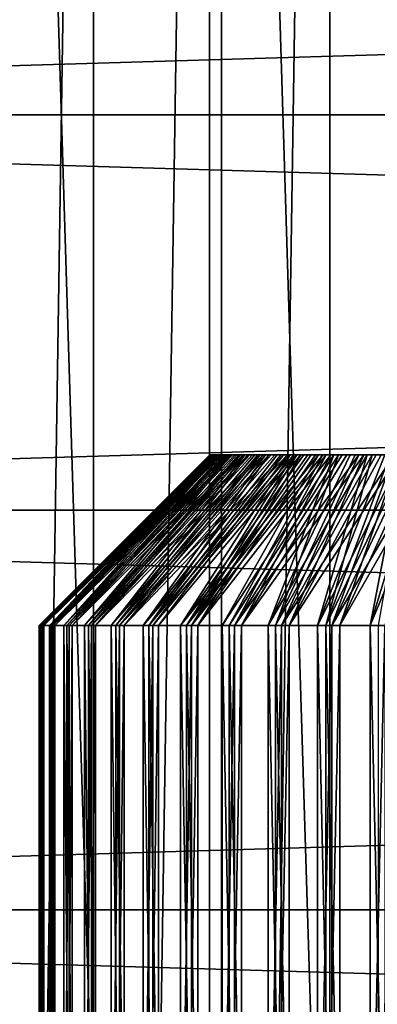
# Model space of a CAD drawing. Header units: millimetres. Extents: x -20 to 891, y -20 to 307.
# Tile 11 of 113: x -14.56 to -13.51, y 2.09 to 4.98. Entities that reach past the tile are written whole.
import ezdxf

# ---------------------------------------------------------------- set-up
doc = ezdxf.new("R2010")
doc.units = ezdxf.units.MM
doc.header["$LTSCALE"] = 41.718519
for name, color, linetype in [('1', 7, 'CONTINUOUS'), ('12', 7, 'CONTINUOUS'), ('37', 7, 'CONTINUOUS'), ('4', 7, 'CONTINUOUS'), ('40', 7, 'CONTINUOUS'), ('41', 7, 'CONTINUOUS'), ('42', 7, 'CONTINUOUS'), ('45', 7, 'CONTINUOUS'), ('46', 7, 'CONTINUOUS'), ('5', 7, 'CONTINUOUS')]:
    doc.layers.add(name, color=color, linetype=linetype)

msp = doc.modelspace()

# ---------------------------------------------------------------- linework, layer by layer
at = {"layer": '1', "linetype": 'Continuous'}
for points in [[(-19.128, 5.8413), (19.128, 5.8412), (-19.4404, 4.6979), (-19.128, 5.8413)], [(19.128, 5.8412), (19.4404, 4.6978), (-19.4404, 4.6979), (19.128, 5.8412)], [(-19.4404, 4.6979), (19.4404, 4.6978), (-19.6846, 3.538), (-19.4404, 4.6979)], [(19.4404, 4.6978), (19.6846, 3.5379), (-19.6846, 3.538), (19.4404, 4.6978)], [(-19.6846, 3.538), (19.6846, 3.5379), (-19.8596, 2.3655), (-19.6846, 3.538)], [(19.6846, 3.5379), (19.8596, 2.3654), (-19.8596, 2.3655), (19.6846, 3.5379)], [(-19.8596, 2.3655), (19.8596, 2.3654), (-19.9649, 1.185), (-19.8596, 2.3655)], [(19.8596, 2.3654), (19.9649, 1.1849), (-19.9649, 1.185), (19.8596, 2.3654)]]:
    msp.add_3dface(points, dxfattribs=at)
at = {"layer": '12', "linetype": 'Continuous'}
for points in [[(-13.6474, 11.6926, 3), (-13.6473, -11.6927, 3), (-13.2808, 12.1073, 3), (-13.6474, 11.6926, 3)], [(-13.6473, -11.6927, 3), (-13.2807, -12.1074, 3), (-13.2808, 12.1073, 3), (-13.6473, -11.6927, 3)], [(-14.001, 11.2668, 3), (-14.0009, -11.2669, 3), (-13.6474, 11.6926, 3), (-14.001, 11.2668, 3)], [(-14.0009, -11.2669, 3), (-13.6473, -11.6927, 3), (-13.6474, 11.6926, 3), (-14.0009, -11.2669, 3)], [(-14.3413, 10.8303, 3), (-14.3412, -10.8304, 3), (-14.001, 11.2668, 3), (-14.3413, 10.8303, 3)], [(-14.3412, -10.8304, 3), (-14.0009, -11.2669, 3), (-14.001, 11.2668, 3), (-14.3412, -10.8304, 3)], [(-14.668, 10.3836, 3), (-14.6679, -10.3837, 3), (-14.3413, 10.8303, 3), (-14.668, 10.3836, 3)], [(-14.6679, -10.3837, 3), (-14.3412, -10.8304, 3), (-14.3413, 10.8303, 3), (-14.6679, -10.3837, 3)]]:
    msp.add_3dface(points, dxfattribs=at)
at = {"layer": '37', "linetype": 'Continuous'}
for points in [[(-14, 3.7, 11.4934), (-13.9986, 3.7, 11.5538), (-13.9978, 3.7, 11.433), (-14, 3.7, 11.4934)], [(-13.9986, 3.7, 11.5538), (-13.9935, 3.7, 11.614), (-13.9978, 3.7, 11.433), (-13.9986, 3.7, 11.5538)], [(-13.9978, 3.7, 11.433), (-13.9935, 3.7, 11.614), (-13.9919, 3.7, 11.3729), (-13.9978, 3.7, 11.433)], [(-13.9935, 3.7, 11.614), (-13.9848, 3.7, 11.6738), (-13.9824, 3.7, 11.3132), (-13.9935, 3.7, 11.614)], [(-13.9919, 3.7, 11.3729), (-13.9935, 3.7, 11.614), (-13.9824, 3.7, 11.3132), (-13.9919, 3.7, 11.3729)], [(-13.9848, 3.7, 11.6738), (-13.9725, 3.7, 11.733), (-13.9693, 3.7, 11.2543), (-13.9848, 3.7, 11.6738)], [(-13.9824, 3.7, 11.3132), (-13.9848, 3.7, 11.6738), (-13.9693, 3.7, 11.2543), (-13.9824, 3.7, 11.3132)], [(-13.9725, 3.7, 11.733), (-13.9566, 3.7, 11.7913), (-13.9527, 3.7, 11.1962), (-13.9725, 3.7, 11.733)], [(-13.9693, 3.7, 11.2543), (-13.9725, 3.7, 11.733), (-13.9527, 3.7, 11.1962), (-13.9693, 3.7, 11.2543)], [(-13.9566, 3.7, 11.7913), (-13.9373, 3.7, 11.8485), (-13.9327, 3.7, 11.1392), (-13.9566, 3.7, 11.7913)], [(-13.9527, 3.7, 11.1962), (-13.9566, 3.7, 11.7913), (-13.9327, 3.7, 11.1392), (-13.9527, 3.7, 11.1962)], [(-13.9373, 3.7, 11.8485), (-13.9146, 3.7, 11.9044), (-13.9092, 3.7, 11.0836), (-13.9373, 3.7, 11.8485)], [(-13.9327, 3.7, 11.1392), (-13.9373, 3.7, 11.8485), (-13.9092, 3.7, 11.0836), (-13.9327, 3.7, 11.1392)], [(-13.9146, 3.7, 11.9044), (-13.8885, 3.7, 11.9589), (-13.8824, 3.7, 11.0294), (-13.9146, 3.7, 11.9044)], [(-13.9092, 3.7, 11.0836), (-13.9146, 3.7, 11.9044), (-13.8824, 3.7, 11.0294), (-13.9092, 3.7, 11.0836)], [(-13.8885, 3.7, 11.9589), (-13.8592, 3.7, 12.0117), (-13.8824, 3.7, 11.0294), (-13.8885, 3.7, 11.9589)], [(-13.8824, 3.7, 11.0294), (-13.8592, 3.7, 12.0117), (-13.8523, 3.7, 10.977), (-13.8824, 3.7, 11.0294)], [(-13.8592, 3.7, 12.0117), (-13.8267, 3.7, 12.0626), (-13.8523, 3.7, 10.977), (-13.8592, 3.7, 12.0117)], [(-13.8523, 3.7, 10.977), (-13.8267, 3.7, 12.0626), (-13.8192, 3.7, 10.9265), (-13.8523, 3.7, 10.977)], [(-13.8267, 3.7, 12.0626), (-13.7913, 3.7, 12.1115), (-13.8192, 3.7, 10.9265), (-13.8267, 3.7, 12.0626)], [(-13.8192, 3.7, 10.9265), (-13.7913, 3.7, 12.1115), (-13.7831, 3.7, 10.8781), (-13.8192, 3.7, 10.9265)], [(-13.7913, 3.7, 12.1115), (-13.7529, 3.7, 12.1581), (-13.7831, 3.7, 10.8781), (-13.7913, 3.7, 12.1115)], [(-13.7831, 3.7, 10.8781), (-13.7529, 3.7, 12.1581), (-13.7441, 3.7, 10.8319), (-13.7831, 3.7, 10.8781)], [(-13.7529, 3.7, 12.1581), (-13.7118, 3.7, 12.2024), (-13.7441, 3.7, 10.8319), (-13.7529, 3.7, 12.1581)], [(-13.7441, 3.7, 10.8319), (-13.7118, 3.7, 12.2024), (-13.7024, 3.7, 10.7882), (-13.7441, 3.7, 10.8319)], [(-13.7118, 3.7, 12.2024), (-13.6681, 3.7, 12.2441), (-13.7024, 3.7, 10.7882), (-13.7118, 3.7, 12.2024)], [(-13.7024, 3.7, 10.7882), (-13.6681, 3.7, 12.2441), (-13.6581, 3.7, 10.7471), (-13.7024, 3.7, 10.7882)], [(-13.6681, 3.7, 12.2441), (-13.6219, 3.7, 12.2831), (-13.6581, 3.7, 10.7471), (-13.6681, 3.7, 12.2441)], [(-13.6581, 3.7, 10.7471), (-13.6219, 3.7, 12.2831), (-13.6115, 3.7, 10.7087), (-13.6581, 3.7, 10.7471)], [(-13.6219, 3.7, 12.2831), (-13.5735, 3.7, 12.3192), (-13.6115, 3.7, 10.7087), (-13.6219, 3.7, 12.2831)], [(-13.6115, 3.7, 10.7087), (-13.5735, 3.7, 12.3192), (-13.5626, 3.7, 10.6733), (-13.6115, 3.7, 10.7087)], [(-13.5735, 3.7, 12.3192), (-13.523, 3.7, 12.3523), (-13.5626, 3.7, 10.6733), (-13.5735, 3.7, 12.3192)], [(-13.5626, 3.7, 10.6733), (-13.523, 3.7, 12.3523), (-13.5117, 3.7, 10.6408), (-13.5626, 3.7, 10.6733)], [(-13.523, 3.7, 12.3523), (-13.4706, 3.7, 12.3824), (-13.5117, 3.7, 10.6408), (-13.523, 3.7, 12.3523)], [(-13.5117, 3.7, 10.6408), (-13.4706, 3.7, 12.3824), (-13.4589, 3.7, 10.6115), (-13.5117, 3.7, 10.6408)]]:
    msp.add_3dface(points, dxfattribs=at)
at = {"layer": '4', "linetype": 'Continuous'}
for points in [[(19.4404, 4.6979, 65), (-19.128, 5.8412, 65), (-19.4404, 4.6978, 65), (19.4404, 4.6979, 65)], [(19.4404, 4.6979, 65), (19.128, 5.8413, 65), (-19.128, 5.8412, 65), (19.4404, 4.6979, 65)], [(19.6846, 3.538, 65), (-19.4404, 4.6978, 65), (-19.6846, 3.5379, 65), (19.6846, 3.538, 65)], [(19.6846, 3.538, 65), (19.4404, 4.6979, 65), (-19.4404, 4.6978, 65), (19.6846, 3.538, 65)], [(19.8596, 2.3655, 65), (-19.6846, 3.5379, 65), (-19.8596, 2.3654, 65), (19.8596, 2.3655, 65)], [(19.8596, 2.3655, 65), (19.6846, 3.538, 65), (-19.6846, 3.5379, 65), (19.8596, 2.3655, 65)], [(19.9649, 1.185, 65), (-19.8596, 2.3654, 65), (-19.9649, 1.1849, 65), (19.9649, 1.185, 65)], [(19.9649, 1.185, 65), (19.8596, 2.3655, 65), (-19.8596, 2.3654, 65), (19.9649, 1.185, 65)]]:
    msp.add_3dface(points, dxfattribs=at)
at = {"layer": '40', "linetype": 'Continuous'}
for points in [[(-14.4916, 3.2, 11.6581), (-14.5, 3.2, 11.4901), (-14.4916, -3.8, 11.6581), (-14.4916, 3.2, 11.6581)], [(-14.4916, -3.8, 11.6581), (-14.5, 3.2, 11.4901), (-14.5, -3.8, 11.4901), (-14.4916, -3.8, 11.6581)], [(-14.5, -3.8, 11.4901), (-14.5, 3.2, 11.4901), (-14.4894, 3.2, 11.3222), (-14.5, -3.8, 11.4901)], [(-14.4894, -3.8, 11.3222), (-14.5, -3.8, 11.4901), (-14.4894, 3.2, 11.3222), (-14.4894, -3.8, 11.3222)], [(-14.4646, 3.2, 11.8241), (-14.4916, 3.2, 11.6581), (-14.4646, -3.8, 11.8241), (-14.4646, 3.2, 11.8241)], [(-14.4646, -3.8, 11.8241), (-14.4916, 3.2, 11.6581), (-14.4916, -3.8, 11.6581), (-14.4646, -3.8, 11.8241)], [(-14.4602, -3.8, 11.1566), (-14.4894, -3.8, 11.3222), (-14.4602, 3.2, 11.1566), (-14.4602, -3.8, 11.1566)], [(-14.4602, 3.2, 11.1566), (-14.4894, -3.8, 11.3222), (-14.4894, 3.2, 11.3222), (-14.4602, 3.2, 11.1566)], [(-14.4191, 3.2, 11.9861), (-14.4646, 3.2, 11.8241), (-14.4191, -3.8, 11.9861), (-14.4191, 3.2, 11.9861)], [(-14.4191, -3.8, 11.9861), (-14.4646, 3.2, 11.8241), (-14.4646, -3.8, 11.8241), (-14.4191, -3.8, 11.9861)], [(-14.4125, -3.8, 10.9952), (-14.4602, -3.8, 11.1566), (-14.4125, 3.2, 10.9952), (-14.4125, -3.8, 10.9952)], [(-14.4125, 3.2, 10.9952), (-14.4602, -3.8, 11.1566), (-14.4602, 3.2, 11.1566), (-14.4125, 3.2, 10.9952)], [(-14.3557, 3.2, 12.1419), (-14.4191, 3.2, 11.9861), (-14.3557, -3.8, 12.1419), (-14.3557, 3.2, 12.1419)], [(-14.3557, -3.8, 12.1419), (-14.4191, 3.2, 11.9861), (-14.4191, -3.8, 11.9861), (-14.3557, -3.8, 12.1419)], [(-14.3471, -3.8, 10.8403), (-14.4125, -3.8, 10.9952), (-14.3471, 3.2, 10.8403), (-14.3471, -3.8, 10.8403)], [(-14.3471, 3.2, 10.8403), (-14.4125, -3.8, 10.9952), (-14.4125, 3.2, 10.9952), (-14.3471, 3.2, 10.8403)], [(-14.2753, 3.2, 12.2896), (-14.3557, 3.2, 12.1419), (-14.2753, -3.8, 12.2896), (-14.2753, 3.2, 12.2896)], [(-14.2753, -3.8, 12.2896), (-14.3557, 3.2, 12.1419), (-14.3557, -3.8, 12.1419), (-14.2753, -3.8, 12.2896)], [(-14.2648, -3.8, 10.6936), (-14.3471, -3.8, 10.8403), (-14.2648, 3.2, 10.6936), (-14.2648, -3.8, 10.6936)], [(-14.2648, 3.2, 10.6936), (-14.3471, -3.8, 10.8403), (-14.3471, 3.2, 10.8403), (-14.2648, 3.2, 10.6936)], [(-14.1789, 3.2, 12.4275), (-14.2753, 3.2, 12.2896), (-14.1789, -3.8, 12.4275), (-14.1789, 3.2, 12.4275)], [(-14.1789, -3.8, 12.4275), (-14.2753, 3.2, 12.2896), (-14.2753, -3.8, 12.2896), (-14.1789, -3.8, 12.4275)], [(-14.1665, -3.8, 10.557), (-14.2648, -3.8, 10.6936), (-14.1665, 3.2, 10.557), (-14.1665, -3.8, 10.557)], [(-14.1665, 3.2, 10.557), (-14.2648, -3.8, 10.6936), (-14.2648, 3.2, 10.6936), (-14.1665, 3.2, 10.557)], [(-14.0676, 3.2, 12.5536), (-14.1789, 3.2, 12.4275), (-14.0676, -3.8, 12.5536), (-14.0676, 3.2, 12.5536)], [(-14.0676, -3.8, 12.5536), (-14.1789, 3.2, 12.4275), (-14.1789, -3.8, 12.4275), (-14.0676, -3.8, 12.5536)], [(-14.0536, -3.8, 10.4324), (-14.1665, -3.8, 10.557), (-14.0536, 3.2, 10.4324), (-14.0536, -3.8, 10.4324)], [(-14.0536, 3.2, 10.4324), (-14.1665, -3.8, 10.557), (-14.1665, 3.2, 10.557), (-14.0536, 3.2, 10.4324)], [(-13.943, 3.2, 12.6665), (-14.0676, 3.2, 12.5536), (-13.943, -3.8, 12.6665), (-13.943, 3.2, 12.6665)], [(-13.943, -3.8, 12.6665), (-14.0676, 3.2, 12.5536), (-14.0676, -3.8, 12.5536), (-13.943, -3.8, 12.6665)], [(-13.9275, -3.8, 10.3211), (-14.0536, -3.8, 10.4324), (-13.9275, 3.2, 10.3211), (-13.9275, -3.8, 10.3211)], [(-13.9275, 3.2, 10.3211), (-14.0536, -3.8, 10.4324), (-14.0536, 3.2, 10.4324), (-13.9275, 3.2, 10.3211)], [(-13.8064, 3.2, 12.7648), (-13.943, 3.2, 12.6665), (-13.8064, -3.8, 12.7648), (-13.8064, 3.2, 12.7648)], [(-13.8064, -3.8, 12.7648), (-13.943, 3.2, 12.6665), (-13.943, -3.8, 12.6665), (-13.8064, -3.8, 12.7648)], [(-13.7896, -3.8, 10.2247), (-13.9275, -3.8, 10.3211), (-13.7896, 3.2, 10.2247), (-13.7896, -3.8, 10.2247)], [(-13.7896, 3.2, 10.2247), (-13.9275, -3.8, 10.3211), (-13.9275, 3.2, 10.3211), (-13.7896, 3.2, 10.2247)], [(-13.6597, 3.2, 12.8471), (-13.8064, 3.2, 12.7648), (-13.6597, -3.8, 12.8471), (-13.6597, 3.2, 12.8471)], [(-13.6597, -3.8, 12.8471), (-13.8064, 3.2, 12.7648), (-13.8064, -3.8, 12.7648), (-13.6597, -3.8, 12.8471)], [(-13.6419, -3.8, 10.1443), (-13.7896, -3.8, 10.2247), (-13.6419, 3.2, 10.1443), (-13.6419, -3.8, 10.1443)], [(-13.6419, 3.2, 10.1443), (-13.7896, -3.8, 10.2247), (-13.7896, 3.2, 10.2247), (-13.6419, 3.2, 10.1443)], [(-13.5048, 3.2, 12.9125), (-13.6597, 3.2, 12.8471), (-13.5048, -3.8, 12.9125), (-13.5048, 3.2, 12.9125)], [(-13.5048, -3.8, 12.9125), (-13.6597, 3.2, 12.8471), (-13.6597, -3.8, 12.8471), (-13.5048, -3.8, 12.9125)], [(-13.4861, -3.8, 10.0809), (-13.6419, -3.8, 10.1443), (-13.4861, 3.2, 10.0809), (-13.4861, -3.8, 10.0809)], [(-13.4861, 3.2, 10.0809), (-13.6419, -3.8, 10.1443), (-13.6419, 3.2, 10.1443), (-13.4861, 3.2, 10.0809)]]:
    msp.add_3dface(points, dxfattribs=at)
at = {"layer": '41', "linetype": 'Continuous'}
for points in [[(-14, 3.7, 11.4934), (-13.9978, 3.7, 11.433), (-14.5, 3.2, 11.4901), (-14, 3.7, 11.4934)], [(-14, 3.7, 11.4934), (-14.5, 3.2, 11.4901), (-14.4916, 3.2, 11.6581), (-14, 3.7, 11.4934)], [(-14.5, 3.2, 11.4901), (-13.9978, 3.7, 11.433), (-14.4894, 3.2, 11.3222), (-14.5, 3.2, 11.4901)], [(-13.9935, 3.7, 11.614), (-13.9986, 3.7, 11.5538), (-14.4916, 3.2, 11.6581), (-13.9935, 3.7, 11.614)], [(-13.9935, 3.7, 11.614), (-14.4916, 3.2, 11.6581), (-14.4646, 3.2, 11.8241), (-13.9935, 3.7, 11.614)], [(-13.9986, 3.7, 11.5538), (-14, 3.7, 11.4934), (-14.4916, 3.2, 11.6581), (-13.9986, 3.7, 11.5538)], [(-13.9978, 3.7, 11.433), (-13.9919, 3.7, 11.3729), (-14.4894, 3.2, 11.3222), (-13.9978, 3.7, 11.433)], [(-13.9919, 3.7, 11.3729), (-13.9824, 3.7, 11.3132), (-14.4894, 3.2, 11.3222), (-13.9919, 3.7, 11.3729)], [(-13.9824, 3.7, 11.3132), (-14.4602, 3.2, 11.1566), (-14.4894, 3.2, 11.3222), (-13.9824, 3.7, 11.3132)], [(-13.9725, 3.7, 11.733), (-13.9848, 3.7, 11.6738), (-14.4646, 3.2, 11.8241), (-13.9725, 3.7, 11.733)], [(-13.9725, 3.7, 11.733), (-14.4646, 3.2, 11.8241), (-14.4191, 3.2, 11.9861), (-13.9725, 3.7, 11.733)], [(-13.9848, 3.7, 11.6738), (-13.9935, 3.7, 11.614), (-14.4646, 3.2, 11.8241), (-13.9848, 3.7, 11.6738)], [(-13.9824, 3.7, 11.3132), (-13.9693, 3.7, 11.2543), (-14.4602, 3.2, 11.1566), (-13.9824, 3.7, 11.3132)], [(-13.9693, 3.7, 11.2543), (-13.9527, 3.7, 11.1962), (-14.4602, 3.2, 11.1566), (-13.9693, 3.7, 11.2543)], [(-13.9527, 3.7, 11.1962), (-14.4125, 3.2, 10.9952), (-14.4602, 3.2, 11.1566), (-13.9527, 3.7, 11.1962)], [(-13.9373, 3.7, 11.8485), (-13.9566, 3.7, 11.7913), (-14.4191, 3.2, 11.9861), (-13.9373, 3.7, 11.8485)], [(-13.9373, 3.7, 11.8485), (-14.4191, 3.2, 11.9861), (-14.3557, 3.2, 12.1419), (-13.9373, 3.7, 11.8485)], [(-13.9566, 3.7, 11.7913), (-13.9725, 3.7, 11.733), (-14.4191, 3.2, 11.9861), (-13.9566, 3.7, 11.7913)], [(-13.9527, 3.7, 11.1962), (-13.9327, 3.7, 11.1392), (-14.4125, 3.2, 10.9952), (-13.9527, 3.7, 11.1962)], [(-13.9327, 3.7, 11.1392), (-13.9092, 3.7, 11.0836), (-14.4125, 3.2, 10.9952), (-13.9327, 3.7, 11.1392)], [(-13.9092, 3.7, 11.0836), (-14.3471, 3.2, 10.8403), (-14.4125, 3.2, 10.9952), (-13.9092, 3.7, 11.0836)], [(-13.8885, 3.7, 11.9589), (-13.9146, 3.7, 11.9044), (-14.3557, 3.2, 12.1419), (-13.8885, 3.7, 11.9589)], [(-13.8885, 3.7, 11.9589), (-14.3557, 3.2, 12.1419), (-14.2753, 3.2, 12.2896), (-13.8885, 3.7, 11.9589)], [(-13.9146, 3.7, 11.9044), (-13.9373, 3.7, 11.8485), (-14.3557, 3.2, 12.1419), (-13.9146, 3.7, 11.9044)], [(-13.9092, 3.7, 11.0836), (-13.8824, 3.7, 11.0294), (-14.3471, 3.2, 10.8403), (-13.9092, 3.7, 11.0836)], [(-13.8824, 3.7, 11.0294), (-13.8523, 3.7, 10.977), (-14.3471, 3.2, 10.8403), (-13.8824, 3.7, 11.0294)], [(-13.8523, 3.7, 10.977), (-14.2648, 3.2, 10.6936), (-14.3471, 3.2, 10.8403), (-13.8523, 3.7, 10.977)], [(-13.8267, 3.7, 12.0626), (-13.8592, 3.7, 12.0117), (-14.2753, 3.2, 12.2896), (-13.8267, 3.7, 12.0626)], [(-13.8267, 3.7, 12.0626), (-14.2753, 3.2, 12.2896), (-14.1789, 3.2, 12.4275), (-13.8267, 3.7, 12.0626)], [(-13.8592, 3.7, 12.0117), (-13.8885, 3.7, 11.9589), (-14.2753, 3.2, 12.2896), (-13.8592, 3.7, 12.0117)], [(-13.8523, 3.7, 10.977), (-13.8192, 3.7, 10.9265), (-14.2648, 3.2, 10.6936), (-13.8523, 3.7, 10.977)], [(-13.8192, 3.7, 10.9265), (-13.7831, 3.7, 10.8781), (-14.2648, 3.2, 10.6936), (-13.8192, 3.7, 10.9265)], [(-13.7831, 3.7, 10.8781), (-14.1665, 3.2, 10.557), (-14.2648, 3.2, 10.6936), (-13.7831, 3.7, 10.8781)], [(-13.7529, 3.7, 12.1581), (-13.7913, 3.7, 12.1115), (-14.1789, 3.2, 12.4275), (-13.7529, 3.7, 12.1581)], [(-13.7529, 3.7, 12.1581), (-14.1789, 3.2, 12.4275), (-14.0676, 3.2, 12.5536), (-13.7529, 3.7, 12.1581)], [(-13.7913, 3.7, 12.1115), (-13.8267, 3.7, 12.0626), (-14.1789, 3.2, 12.4275), (-13.7913, 3.7, 12.1115)], [(-13.7831, 3.7, 10.8781), (-13.7441, 3.7, 10.8319), (-14.1665, 3.2, 10.557), (-13.7831, 3.7, 10.8781)], [(-13.7441, 3.7, 10.8319), (-14.0536, 3.2, 10.4324), (-14.1665, 3.2, 10.557), (-13.7441, 3.7, 10.8319)], [(-13.6681, 3.7, 12.2441), (-13.7118, 3.7, 12.2024), (-14.0676, 3.2, 12.5536), (-13.6681, 3.7, 12.2441)], [(-13.6681, 3.7, 12.2441), (-14.0676, 3.2, 12.5536), (-13.943, 3.2, 12.6665), (-13.6681, 3.7, 12.2441)], [(-13.7118, 3.7, 12.2024), (-13.7529, 3.7, 12.1581), (-14.0676, 3.2, 12.5536), (-13.7118, 3.7, 12.2024)], [(-13.7441, 3.7, 10.8319), (-13.7024, 3.7, 10.7882), (-14.0536, 3.2, 10.4324), (-13.7441, 3.7, 10.8319)], [(-13.7024, 3.7, 10.7882), (-13.6581, 3.7, 10.7471), (-14.0536, 3.2, 10.4324), (-13.7024, 3.7, 10.7882)], [(-13.6581, 3.7, 10.7471), (-13.9275, 3.2, 10.3211), (-14.0536, 3.2, 10.4324), (-13.6581, 3.7, 10.7471)], [(-13.6219, 3.7, 12.2831), (-13.6681, 3.7, 12.2441), (-13.943, 3.2, 12.6665), (-13.6219, 3.7, 12.2831)], [(-13.6219, 3.7, 12.2831), (-13.943, 3.2, 12.6665), (-13.8064, 3.2, 12.7648), (-13.6219, 3.7, 12.2831)], [(-13.6581, 3.7, 10.7471), (-13.6115, 3.7, 10.7087), (-13.9275, 3.2, 10.3211), (-13.6581, 3.7, 10.7471)], [(-13.6115, 3.7, 10.7087), (-13.5626, 3.7, 10.6733), (-13.9275, 3.2, 10.3211), (-13.6115, 3.7, 10.7087)], [(-13.5626, 3.7, 10.6733), (-13.7896, 3.2, 10.2247), (-13.9275, 3.2, 10.3211), (-13.5626, 3.7, 10.6733)], [(-13.523, 3.7, 12.3523), (-13.5735, 3.7, 12.3192), (-13.8064, 3.2, 12.7648), (-13.523, 3.7, 12.3523)], [(-13.523, 3.7, 12.3523), (-13.8064, 3.2, 12.7648), (-13.6597, 3.2, 12.8471), (-13.523, 3.7, 12.3523)], [(-13.5735, 3.7, 12.3192), (-13.6219, 3.7, 12.2831), (-13.8064, 3.2, 12.7648), (-13.5735, 3.7, 12.3192)], [(-13.5626, 3.7, 10.6733), (-13.5117, 3.7, 10.6408), (-13.7896, 3.2, 10.2247), (-13.5626, 3.7, 10.6733)], [(-13.5117, 3.7, 10.6408), (-13.4589, 3.7, 10.6115), (-13.7896, 3.2, 10.2247), (-13.5117, 3.7, 10.6408)], [(-13.4589, 3.7, 10.6115), (-13.6419, 3.2, 10.1443), (-13.7896, 3.2, 10.2247), (-13.4589, 3.7, 10.6115)], [(-13.4164, 3.7, 12.4092), (-13.4706, 3.7, 12.3824), (-13.6597, 3.2, 12.8471), (-13.4164, 3.7, 12.4092)], [(-13.4164, 3.7, 12.4092), (-13.6597, 3.2, 12.8471), (-13.5048, 3.2, 12.9125), (-13.4164, 3.7, 12.4092)], [(-13.4706, 3.7, 12.3824), (-13.523, 3.7, 12.3523), (-13.6597, 3.2, 12.8471), (-13.4706, 3.7, 12.3824)], [(-13.4589, 3.7, 10.6115), (-13.4044, 3.7, 10.5854), (-13.6419, 3.2, 10.1443), (-13.4589, 3.7, 10.6115)], [(-13.4044, 3.7, 10.5854), (-13.3485, 3.7, 10.5627), (-13.6419, 3.2, 10.1443), (-13.4044, 3.7, 10.5854)], [(-13.3485, 3.7, 10.5627), (-13.4861, 3.2, 10.0809), (-13.6419, 3.2, 10.1443), (-13.3485, 3.7, 10.5627)]]:
    msp.add_3dface(points, dxfattribs=at)
at = {"layer": '42', "linetype": 'Continuous'}
for points in [[(-12.0003, 3.7, 51.5241), (-12.0007, 3.7, 51.4637), (-13.9997, 3.7, 51.4759), (-12.0003, 3.7, 51.5241)], [(-13.9997, 3.7, 51.4759), (-12.0007, 3.7, 51.4637), (-13.9964, 3.7, 51.4155), (-13.9997, 3.7, 51.4759)], [(-13.9993, 3.7, 51.5363), (-12.0003, 3.7, 51.5241), (-13.9997, 3.7, 51.4759), (-13.9993, 3.7, 51.5363)], [(-12.0036, 3.7, 51.5845), (-12.0003, 3.7, 51.5241), (-13.9993, 3.7, 51.5363), (-12.0036, 3.7, 51.5845)], [(-12.0105, 3.7, 51.6445), (-12.0036, 3.7, 51.5845), (-13.9993, 3.7, 51.5363), (-12.0105, 3.7, 51.6445)], [(-13.9953, 3.7, 51.5966), (-12.0105, 3.7, 51.6445), (-13.9993, 3.7, 51.5363), (-13.9953, 3.7, 51.5966)], [(-13.9964, 3.7, 51.4155), (-12.0007, 3.7, 51.4637), (-13.9895, 3.7, 51.3555), (-13.9964, 3.7, 51.4155)], [(-12.021, 3.7, 51.704), (-12.0105, 3.7, 51.6445), (-13.9953, 3.7, 51.5966), (-12.021, 3.7, 51.704)], [(-13.9877, 3.7, 51.6565), (-12.021, 3.7, 51.704), (-13.9953, 3.7, 51.5966), (-13.9877, 3.7, 51.6565)], [(-12.0007, 3.7, 51.4637), (-12.0047, 3.7, 51.4034), (-13.9895, 3.7, 51.3555), (-12.0007, 3.7, 51.4637)], [(-13.9895, 3.7, 51.3555), (-12.0047, 3.7, 51.4034), (-13.979, 3.7, 51.296), (-13.9895, 3.7, 51.3555)], [(-12.0351, 3.7, 51.7627), (-12.021, 3.7, 51.704), (-13.9877, 3.7, 51.6565), (-12.0351, 3.7, 51.7627)], [(-13.9764, 3.7, 51.7159), (-12.0351, 3.7, 51.7627), (-13.9877, 3.7, 51.6565), (-13.9764, 3.7, 51.7159)], [(-12.0047, 3.7, 51.4034), (-12.0123, 3.7, 51.3435), (-13.979, 3.7, 51.296), (-12.0047, 3.7, 51.4034)], [(-13.979, 3.7, 51.296), (-12.0123, 3.7, 51.3435), (-13.9649, 3.7, 51.2373), (-13.979, 3.7, 51.296)], [(-12.0527, 3.7, 51.8205), (-12.0351, 3.7, 51.7627), (-13.9764, 3.7, 51.7159), (-12.0527, 3.7, 51.8205)], [(-13.9616, 3.7, 51.7744), (-12.0527, 3.7, 51.8205), (-13.9764, 3.7, 51.7159), (-13.9616, 3.7, 51.7744)], [(-12.0123, 3.7, 51.3435), (-12.0236, 3.7, 51.2841), (-13.9649, 3.7, 51.2373), (-12.0123, 3.7, 51.3435)], [(-13.9649, 3.7, 51.2373), (-12.0236, 3.7, 51.2841), (-13.9473, 3.7, 51.1795), (-13.9649, 3.7, 51.2373)], [(-12.0738, 3.7, 51.8771), (-12.0527, 3.7, 51.8205), (-13.9616, 3.7, 51.7744), (-12.0738, 3.7, 51.8771)], [(-13.9433, 3.7, 51.832), (-12.0738, 3.7, 51.8771), (-13.9616, 3.7, 51.7744), (-13.9433, 3.7, 51.832)], [(-12.0236, 3.7, 51.2841), (-12.0384, 3.7, 51.2256), (-13.9473, 3.7, 51.1795), (-12.0236, 3.7, 51.2841)], [(-13.9473, 3.7, 51.1795), (-12.0384, 3.7, 51.2256), (-13.9262, 3.7, 51.1229), (-13.9473, 3.7, 51.1795)], [(-12.0983, 3.7, 51.9323), (-12.0738, 3.7, 51.8771), (-13.9433, 3.7, 51.832), (-12.0983, 3.7, 51.9323)], [(-13.9215, 3.7, 51.8883), (-12.0983, 3.7, 51.9323), (-13.9433, 3.7, 51.832), (-13.9215, 3.7, 51.8883)], [(-12.0384, 3.7, 51.2256), (-12.0567, 3.7, 51.168), (-13.9262, 3.7, 51.1229), (-12.0384, 3.7, 51.2256)], [(-13.9262, 3.7, 51.1229), (-12.0567, 3.7, 51.168), (-13.9017, 3.7, 51.0677), (-13.9262, 3.7, 51.1229)], [(-12.126, 3.7, 51.986), (-12.0983, 3.7, 51.9323), (-13.9215, 3.7, 51.8883), (-12.126, 3.7, 51.986)], [(-13.8964, 3.7, 51.9432), (-12.126, 3.7, 51.986), (-13.9215, 3.7, 51.8883), (-13.8964, 3.7, 51.9432)], [(-12.0567, 3.7, 51.168), (-12.0785, 3.7, 51.1117), (-13.9017, 3.7, 51.0677), (-12.0567, 3.7, 51.168)], [(-13.9017, 3.7, 51.0677), (-12.0785, 3.7, 51.1117), (-13.874, 3.7, 51.014), (-13.9017, 3.7, 51.0677)], [(-13.868, 3.7, 51.9965), (-12.126, 3.7, 51.986), (-13.8964, 3.7, 51.9432), (-13.868, 3.7, 51.9965)], [(-12.1036, 3.7, 51.0568), (-12.132, 3.7, 51.0035), (-13.874, 3.7, 51.014), (-12.1036, 3.7, 51.0568)], [(-13.874, 3.7, 51.014), (-12.132, 3.7, 51.0035), (-13.843, 3.7, 50.9621), (-13.874, 3.7, 51.014)], [(-12.0785, 3.7, 51.1117), (-12.1036, 3.7, 51.0568), (-13.874, 3.7, 51.014), (-12.0785, 3.7, 51.1117)], [(-12.157, 3.7, 52.0379), (-12.126, 3.7, 51.986), (-13.868, 3.7, 51.9965), (-12.157, 3.7, 52.0379)], [(-13.8365, 3.7, 52.048), (-12.157, 3.7, 52.0379), (-13.868, 3.7, 51.9965), (-13.8365, 3.7, 52.048)], [(-12.132, 3.7, 51.0035), (-12.1635, 3.7, 50.952), (-13.843, 3.7, 50.9621), (-12.132, 3.7, 51.0035)], [(-13.843, 3.7, 50.9621), (-12.1635, 3.7, 50.952), (-13.809, 3.7, 50.9122), (-13.843, 3.7, 50.9621)], [(-12.191, 3.7, 52.0878), (-12.157, 3.7, 52.0379), (-13.8365, 3.7, 52.048), (-12.191, 3.7, 52.0878)], [(-13.8019, 3.7, 52.0975), (-12.191, 3.7, 52.0878), (-13.8365, 3.7, 52.048), (-13.8019, 3.7, 52.0975)], [(-12.1635, 3.7, 50.952), (-12.1981, 3.7, 50.9025), (-13.809, 3.7, 50.9122), (-12.1635, 3.7, 50.952)], [(-13.809, 3.7, 50.9122), (-12.1981, 3.7, 50.9025), (-13.772, 3.7, 50.8644), (-13.809, 3.7, 50.9122)], [(-12.228, 3.7, 52.1356), (-12.191, 3.7, 52.0878), (-13.8019, 3.7, 52.0975), (-12.228, 3.7, 52.1356)], [(-13.7643, 3.7, 52.1448), (-12.228, 3.7, 52.1356), (-13.8019, 3.7, 52.0975), (-13.7643, 3.7, 52.1448)], [(-12.1981, 3.7, 50.9025), (-12.2357, 3.7, 50.8552), (-13.772, 3.7, 50.8644), (-12.1981, 3.7, 50.9025)], [(-13.772, 3.7, 50.8644), (-12.2357, 3.7, 50.8552), (-13.7322, 3.7, 50.819), (-13.772, 3.7, 50.8644)], [(-12.2678, 3.7, 52.181), (-12.228, 3.7, 52.1356), (-13.7643, 3.7, 52.1448), (-12.2678, 3.7, 52.181)], [(-13.724, 3.7, 52.1898), (-12.2678, 3.7, 52.181), (-13.7643, 3.7, 52.1448), (-13.724, 3.7, 52.1898)], [(-12.2357, 3.7, 50.8552), (-12.276, 3.7, 50.8102), (-13.7322, 3.7, 50.819), (-12.2357, 3.7, 50.8552)], [(-13.7322, 3.7, 50.819), (-12.276, 3.7, 50.8102), (-13.6898, 3.7, 50.776), (-13.7322, 3.7, 50.819)], [(-12.3102, 3.7, 52.224), (-12.2678, 3.7, 52.181), (-13.724, 3.7, 52.1898), (-12.3102, 3.7, 52.224)], [(-13.681, 3.7, 52.2322), (-12.3102, 3.7, 52.224), (-13.724, 3.7, 52.1898), (-13.681, 3.7, 52.2322)], [(-12.276, 3.7, 50.8102), (-12.319, 3.7, 50.7678), (-13.6898, 3.7, 50.776), (-12.276, 3.7, 50.8102)], [(-13.6898, 3.7, 50.776), (-12.319, 3.7, 50.7678), (-13.6448, 3.7, 50.7357), (-13.6898, 3.7, 50.776)], [(-12.3552, 3.7, 52.2643), (-12.3102, 3.7, 52.224), (-13.681, 3.7, 52.2322), (-12.3552, 3.7, 52.2643)], [(-13.6356, 3.7, 52.272), (-12.3552, 3.7, 52.2643), (-13.681, 3.7, 52.2322), (-13.6356, 3.7, 52.272)], [(-12.319, 3.7, 50.7678), (-12.3644, 3.7, 50.728), (-13.6448, 3.7, 50.7357), (-12.319, 3.7, 50.7678)], [(-13.6448, 3.7, 50.7357), (-12.3644, 3.7, 50.728), (-13.5975, 3.7, 50.6981), (-13.6448, 3.7, 50.7357)], [(-12.4025, 3.7, 52.3019), (-12.3552, 3.7, 52.2643), (-13.6356, 3.7, 52.272), (-12.4025, 3.7, 52.3019)], [(-13.5878, 3.7, 52.309), (-12.4025, 3.7, 52.3019), (-13.6356, 3.7, 52.272), (-13.5878, 3.7, 52.309)], [(-12.3644, 3.7, 50.728), (-12.4122, 3.7, 50.691), (-13.5975, 3.7, 50.6981), (-12.3644, 3.7, 50.728)], [(-13.5975, 3.7, 50.6981), (-12.4122, 3.7, 50.691), (-13.548, 3.7, 50.6635), (-13.5975, 3.7, 50.6981)], [(-12.452, 3.7, 52.3365), (-12.4025, 3.7, 52.3019), (-13.5878, 3.7, 52.309), (-12.452, 3.7, 52.3365)], [(-13.5379, 3.7, 52.343), (-12.452, 3.7, 52.3365), (-13.5878, 3.7, 52.309), (-13.5379, 3.7, 52.343)], [(-12.4122, 3.7, 50.691), (-12.4621, 3.7, 50.657), (-13.548, 3.7, 50.6635), (-12.4122, 3.7, 50.691)], [(-13.548, 3.7, 50.6635), (-12.4621, 3.7, 50.657), (-13.4965, 3.7, 50.632), (-13.548, 3.7, 50.6635)], [(-12.5035, 3.7, 52.368), (-12.452, 3.7, 52.3365), (-13.5379, 3.7, 52.343), (-12.5035, 3.7, 52.368)], [(-13.486, 3.7, 52.374), (-12.5035, 3.7, 52.368), (-13.5379, 3.7, 52.343), (-13.486, 3.7, 52.374)]]:
    msp.add_3dface(points, dxfattribs=at)
at = {"layer": '45', "linetype": 'Continuous'}
for points in [[(-14.4942, 3.2, 51.6319), (-14.4996, 3.2, 51.4638), (-14.4942, -3.8, 51.6319), (-14.4942, 3.2, 51.6319)], [(-14.4942, -3.8, 51.6319), (-14.4996, 3.2, 51.4638), (-14.4996, -3.8, 51.4638), (-14.4942, -3.8, 51.6319)], [(-14.4996, -3.8, 51.4638), (-14.4996, 3.2, 51.4638), (-14.4861, 3.2, 51.2961), (-14.4996, -3.8, 51.4638)], [(-14.4861, -3.8, 51.2961), (-14.4996, -3.8, 51.4638), (-14.4861, 3.2, 51.2961), (-14.4861, -3.8, 51.2961)], [(-14.47, 3.2, 51.7984), (-14.4942, 3.2, 51.6319), (-14.47, -3.8, 51.7984), (-14.47, 3.2, 51.7984)], [(-14.47, -3.8, 51.7984), (-14.4942, 3.2, 51.6319), (-14.4942, -3.8, 51.6319), (-14.47, -3.8, 51.7984)], [(-14.4539, -3.8, 51.131), (-14.4861, -3.8, 51.2961), (-14.4539, 3.2, 51.131), (-14.4539, -3.8, 51.131)], [(-14.4539, 3.2, 51.131), (-14.4861, -3.8, 51.2961), (-14.4861, 3.2, 51.2961), (-14.4539, 3.2, 51.131)], [(-14.4274, 3.2, 51.9611), (-14.47, 3.2, 51.7984), (-14.4274, -3.8, 51.9611), (-14.4274, 3.2, 51.9611)], [(-14.4274, -3.8, 51.9611), (-14.47, 3.2, 51.7984), (-14.47, -3.8, 51.7984), (-14.4274, -3.8, 51.9611)], [(-14.4035, -3.8, 50.9705), (-14.4539, -3.8, 51.131), (-14.4035, 3.2, 50.9705), (-14.4035, -3.8, 50.9705)], [(-14.4035, 3.2, 50.9705), (-14.4539, -3.8, 51.131), (-14.4539, 3.2, 51.131), (-14.4035, 3.2, 50.9705)], [(-14.3668, 3.2, 52.118), (-14.4274, 3.2, 51.9611), (-14.3668, -3.8, 52.118), (-14.3668, 3.2, 52.118)], [(-14.3668, -3.8, 52.118), (-14.4274, 3.2, 51.9611), (-14.4274, -3.8, 51.9611), (-14.3668, -3.8, 52.118)], [(-14.3353, -3.8, 50.8167), (-14.4035, -3.8, 50.9705), (-14.3353, 3.2, 50.8167), (-14.3353, -3.8, 50.8167)], [(-14.3353, 3.2, 50.8167), (-14.4035, -3.8, 50.9705), (-14.4035, 3.2, 50.9705), (-14.3353, 3.2, 50.8167)], [(-14.289, 3.2, 52.2672), (-14.3668, 3.2, 52.118), (-14.289, -3.8, 52.2672), (-14.289, 3.2, 52.2672)], [(-14.289, -3.8, 52.2672), (-14.3668, 3.2, 52.118), (-14.3668, -3.8, 52.118), (-14.289, -3.8, 52.2672)], [(-14.2504, -3.8, 50.6715), (-14.3353, -3.8, 50.8167), (-14.2504, 3.2, 50.6715), (-14.2504, -3.8, 50.6715)], [(-14.2504, 3.2, 50.6715), (-14.3353, -3.8, 50.8167), (-14.3353, 3.2, 50.8167), (-14.2504, 3.2, 50.6715)], [(-14.195, 3.2, 52.4066), (-14.289, 3.2, 52.2672), (-14.195, -3.8, 52.4066), (-14.195, 3.2, 52.4066)], [(-14.195, -3.8, 52.4066), (-14.289, 3.2, 52.2672), (-14.289, -3.8, 52.2672), (-14.195, -3.8, 52.4066)], [(-14.1498, -3.8, 50.5367), (-14.2504, -3.8, 50.6715), (-14.1498, 3.2, 50.5367), (-14.1498, -3.8, 50.5367)], [(-14.1498, 3.2, 50.5367), (-14.2504, -3.8, 50.6715), (-14.2504, 3.2, 50.6715), (-14.1498, 3.2, 50.5367)], [(-14.086, 3.2, 52.5347), (-14.195, 3.2, 52.4066), (-14.086, -3.8, 52.5347), (-14.086, 3.2, 52.5347)], [(-14.086, -3.8, 52.5347), (-14.195, 3.2, 52.4066), (-14.195, -3.8, 52.4066), (-14.086, -3.8, 52.5347)], [(-14.0347, -3.8, 50.414), (-14.1498, -3.8, 50.5367), (-14.0347, 3.2, 50.414), (-14.0347, -3.8, 50.414)], [(-14.0347, 3.2, 50.414), (-14.1498, -3.8, 50.5367), (-14.1498, 3.2, 50.5367), (-14.0347, 3.2, 50.414)], [(-13.9633, 3.2, 52.6498), (-14.086, 3.2, 52.5347), (-13.9633, -3.8, 52.6498), (-13.9633, 3.2, 52.6498)], [(-13.9633, -3.8, 52.6498), (-14.086, 3.2, 52.5347), (-14.086, -3.8, 52.5347), (-13.9633, -3.8, 52.6498)], [(-13.9066, -3.8, 50.305), (-14.0347, -3.8, 50.414), (-13.9066, 3.2, 50.305), (-13.9066, -3.8, 50.305)], [(-13.9066, 3.2, 50.305), (-14.0347, -3.8, 50.414), (-14.0347, 3.2, 50.414), (-13.9066, 3.2, 50.305)], [(-13.8285, 3.2, 52.7504), (-13.9633, 3.2, 52.6498), (-13.8285, -3.8, 52.7504), (-13.8285, 3.2, 52.7504)], [(-13.8285, -3.8, 52.7504), (-13.9633, 3.2, 52.6498), (-13.9633, -3.8, 52.6498), (-13.8285, -3.8, 52.7504)], [(-13.7672, -3.8, 50.211), (-13.9066, -3.8, 50.305), (-13.7672, 3.2, 50.211), (-13.7672, -3.8, 50.211)], [(-13.7672, 3.2, 50.211), (-13.9066, -3.8, 50.305), (-13.9066, 3.2, 50.305), (-13.7672, 3.2, 50.211)], [(-13.6833, 3.2, 52.8353), (-13.8285, 3.2, 52.7504), (-13.6833, -3.8, 52.8353), (-13.6833, 3.2, 52.8353)], [(-13.6833, -3.8, 52.8353), (-13.8285, 3.2, 52.7504), (-13.8285, -3.8, 52.7504), (-13.6833, -3.8, 52.8353)], [(-13.618, -3.8, 50.1332), (-13.7672, -3.8, 50.211), (-13.618, 3.2, 50.1332), (-13.618, -3.8, 50.1332)], [(-13.618, 3.2, 50.1332), (-13.7672, -3.8, 50.211), (-13.7672, 3.2, 50.211), (-13.618, 3.2, 50.1332)], [(-13.5295, 3.2, 52.9035), (-13.6833, 3.2, 52.8353), (-13.5295, -3.8, 52.9035), (-13.5295, 3.2, 52.9035)], [(-13.5295, -3.8, 52.9035), (-13.6833, 3.2, 52.8353), (-13.6833, -3.8, 52.8353), (-13.5295, -3.8, 52.9035)], [(-13.4611, -3.8, 50.0726), (-13.618, -3.8, 50.1332), (-13.4611, 3.2, 50.0726), (-13.4611, -3.8, 50.0726)], [(-13.4611, 3.2, 50.0726), (-13.618, -3.8, 50.1332), (-13.618, 3.2, 50.1332), (-13.4611, 3.2, 50.0726)], [(-13.369, 3.2, 52.9539), (-13.5295, 3.2, 52.9035), (-13.369, -3.8, 52.9539), (-13.369, 3.2, 52.9539)], [(-13.369, -3.8, 52.9539), (-13.5295, 3.2, 52.9035), (-13.5295, -3.8, 52.9035), (-13.369, -3.8, 52.9539)]]:
    msp.add_3dface(points, dxfattribs=at)
at = {"layer": '46', "linetype": 'Continuous'}
for points in [[(-13.9997, 3.7, 51.4759), (-13.9964, 3.7, 51.4155), (-14.4996, 3.2, 51.4638), (-13.9997, 3.7, 51.4759)], [(-13.9997, 3.7, 51.4759), (-14.4996, 3.2, 51.4638), (-14.4942, 3.2, 51.6319), (-13.9997, 3.7, 51.4759)], [(-14.4996, 3.2, 51.4638), (-13.9964, 3.7, 51.4155), (-14.4861, 3.2, 51.2961), (-14.4996, 3.2, 51.4638)], [(-13.9953, 3.7, 51.5966), (-13.9993, 3.7, 51.5363), (-14.4942, 3.2, 51.6319), (-13.9953, 3.7, 51.5966)], [(-13.9953, 3.7, 51.5966), (-14.4942, 3.2, 51.6319), (-14.47, 3.2, 51.7984), (-13.9953, 3.7, 51.5966)], [(-13.9993, 3.7, 51.5363), (-13.9997, 3.7, 51.4759), (-14.4942, 3.2, 51.6319), (-13.9993, 3.7, 51.5363)], [(-13.9964, 3.7, 51.4155), (-13.9895, 3.7, 51.3555), (-14.4861, 3.2, 51.2961), (-13.9964, 3.7, 51.4155)], [(-13.9895, 3.7, 51.3555), (-13.979, 3.7, 51.296), (-14.4861, 3.2, 51.2961), (-13.9895, 3.7, 51.3555)], [(-13.979, 3.7, 51.296), (-14.4539, 3.2, 51.131), (-14.4861, 3.2, 51.2961), (-13.979, 3.7, 51.296)], [(-13.9764, 3.7, 51.7159), (-13.9877, 3.7, 51.6565), (-14.47, 3.2, 51.7984), (-13.9764, 3.7, 51.7159)], [(-13.9764, 3.7, 51.7159), (-14.47, 3.2, 51.7984), (-14.4274, 3.2, 51.9611), (-13.9764, 3.7, 51.7159)], [(-13.9877, 3.7, 51.6565), (-13.9953, 3.7, 51.5966), (-14.47, 3.2, 51.7984), (-13.9877, 3.7, 51.6565)], [(-13.979, 3.7, 51.296), (-13.9649, 3.7, 51.2373), (-14.4539, 3.2, 51.131), (-13.979, 3.7, 51.296)], [(-13.9649, 3.7, 51.2373), (-13.9473, 3.7, 51.1795), (-14.4539, 3.2, 51.131), (-13.9649, 3.7, 51.2373)], [(-13.9473, 3.7, 51.1795), (-14.4035, 3.2, 50.9705), (-14.4539, 3.2, 51.131), (-13.9473, 3.7, 51.1795)], [(-13.9433, 3.7, 51.832), (-13.9616, 3.7, 51.7744), (-14.4274, 3.2, 51.9611), (-13.9433, 3.7, 51.832)], [(-13.9433, 3.7, 51.832), (-14.4274, 3.2, 51.9611), (-14.3668, 3.2, 52.118), (-13.9433, 3.7, 51.832)], [(-13.9616, 3.7, 51.7744), (-13.9764, 3.7, 51.7159), (-14.4274, 3.2, 51.9611), (-13.9616, 3.7, 51.7744)], [(-13.9473, 3.7, 51.1795), (-13.9262, 3.7, 51.1229), (-14.4035, 3.2, 50.9705), (-13.9473, 3.7, 51.1795)], [(-13.9262, 3.7, 51.1229), (-13.9017, 3.7, 51.0677), (-14.4035, 3.2, 50.9705), (-13.9262, 3.7, 51.1229)], [(-13.9017, 3.7, 51.0677), (-14.3353, 3.2, 50.8167), (-14.4035, 3.2, 50.9705), (-13.9017, 3.7, 51.0677)], [(-13.8964, 3.7, 51.9432), (-13.9215, 3.7, 51.8883), (-14.3668, 3.2, 52.118), (-13.8964, 3.7, 51.9432)], [(-13.8964, 3.7, 51.9432), (-14.3668, 3.2, 52.118), (-14.289, 3.2, 52.2672), (-13.8964, 3.7, 51.9432)], [(-13.9215, 3.7, 51.8883), (-13.9433, 3.7, 51.832), (-14.3668, 3.2, 52.118), (-13.9215, 3.7, 51.8883)], [(-13.9017, 3.7, 51.0677), (-13.874, 3.7, 51.014), (-14.3353, 3.2, 50.8167), (-13.9017, 3.7, 51.0677)], [(-13.874, 3.7, 51.014), (-13.843, 3.7, 50.9621), (-14.3353, 3.2, 50.8167), (-13.874, 3.7, 51.014)], [(-13.843, 3.7, 50.9621), (-14.2504, 3.2, 50.6715), (-14.3353, 3.2, 50.8167), (-13.843, 3.7, 50.9621)], [(-13.8365, 3.7, 52.048), (-13.868, 3.7, 51.9965), (-14.289, 3.2, 52.2672), (-13.8365, 3.7, 52.048)], [(-13.8365, 3.7, 52.048), (-14.289, 3.2, 52.2672), (-14.195, 3.2, 52.4066), (-13.8365, 3.7, 52.048)], [(-13.868, 3.7, 51.9965), (-13.8964, 3.7, 51.9432), (-14.289, 3.2, 52.2672), (-13.868, 3.7, 51.9965)], [(-13.843, 3.7, 50.9621), (-13.809, 3.7, 50.9122), (-14.2504, 3.2, 50.6715), (-13.843, 3.7, 50.9621)], [(-13.809, 3.7, 50.9122), (-13.772, 3.7, 50.8644), (-14.2504, 3.2, 50.6715), (-13.809, 3.7, 50.9122)], [(-13.772, 3.7, 50.8644), (-14.1498, 3.2, 50.5367), (-14.2504, 3.2, 50.6715), (-13.772, 3.7, 50.8644)], [(-13.7643, 3.7, 52.1448), (-13.8019, 3.7, 52.0975), (-14.195, 3.2, 52.4066), (-13.7643, 3.7, 52.1448)], [(-13.7643, 3.7, 52.1448), (-14.195, 3.2, 52.4066), (-14.086, 3.2, 52.5347), (-13.7643, 3.7, 52.1448)], [(-13.8019, 3.7, 52.0975), (-13.8365, 3.7, 52.048), (-14.195, 3.2, 52.4066), (-13.8019, 3.7, 52.0975)], [(-13.772, 3.7, 50.8644), (-13.7322, 3.7, 50.819), (-14.1498, 3.2, 50.5367), (-13.772, 3.7, 50.8644)], [(-13.7322, 3.7, 50.819), (-14.0347, 3.2, 50.414), (-14.1498, 3.2, 50.5367), (-13.7322, 3.7, 50.819)], [(-13.681, 3.7, 52.2322), (-13.724, 3.7, 52.1898), (-14.086, 3.2, 52.5347), (-13.681, 3.7, 52.2322)], [(-13.681, 3.7, 52.2322), (-14.086, 3.2, 52.5347), (-13.9633, 3.2, 52.6498), (-13.681, 3.7, 52.2322)], [(-13.724, 3.7, 52.1898), (-13.7643, 3.7, 52.1448), (-14.086, 3.2, 52.5347), (-13.724, 3.7, 52.1898)], [(-13.7322, 3.7, 50.819), (-13.6898, 3.7, 50.776), (-14.0347, 3.2, 50.414), (-13.7322, 3.7, 50.819)], [(-13.6898, 3.7, 50.776), (-13.6448, 3.7, 50.7357), (-14.0347, 3.2, 50.414), (-13.6898, 3.7, 50.776)], [(-13.6448, 3.7, 50.7357), (-13.9066, 3.2, 50.305), (-14.0347, 3.2, 50.414), (-13.6448, 3.7, 50.7357)], [(-13.6356, 3.7, 52.272), (-13.681, 3.7, 52.2322), (-13.9633, 3.2, 52.6498), (-13.6356, 3.7, 52.272)], [(-13.6356, 3.7, 52.272), (-13.9633, 3.2, 52.6498), (-13.8285, 3.2, 52.7504), (-13.6356, 3.7, 52.272)], [(-13.6448, 3.7, 50.7357), (-13.5975, 3.7, 50.6981), (-13.9066, 3.2, 50.305), (-13.6448, 3.7, 50.7357)], [(-13.5975, 3.7, 50.6981), (-13.548, 3.7, 50.6635), (-13.9066, 3.2, 50.305), (-13.5975, 3.7, 50.6981)], [(-13.548, 3.7, 50.6635), (-13.7672, 3.2, 50.211), (-13.9066, 3.2, 50.305), (-13.548, 3.7, 50.6635)], [(-13.5379, 3.7, 52.343), (-13.5878, 3.7, 52.309), (-13.8285, 3.2, 52.7504), (-13.5379, 3.7, 52.343)], [(-13.5379, 3.7, 52.343), (-13.8285, 3.2, 52.7504), (-13.6833, 3.2, 52.8353), (-13.5379, 3.7, 52.343)], [(-13.5878, 3.7, 52.309), (-13.6356, 3.7, 52.272), (-13.8285, 3.2, 52.7504), (-13.5878, 3.7, 52.309)], [(-13.548, 3.7, 50.6635), (-13.4965, 3.7, 50.632), (-13.7672, 3.2, 50.211), (-13.548, 3.7, 50.6635)], [(-13.4965, 3.7, 50.632), (-13.4432, 3.7, 50.6036), (-13.7672, 3.2, 50.211), (-13.4965, 3.7, 50.632)], [(-13.4432, 3.7, 50.6036), (-13.618, 3.2, 50.1332), (-13.7672, 3.2, 50.211), (-13.4432, 3.7, 50.6036)], [(-13.4323, 3.7, 52.4017), (-13.486, 3.7, 52.374), (-13.6833, 3.2, 52.8353), (-13.4323, 3.7, 52.4017)], [(-13.4323, 3.7, 52.4017), (-13.6833, 3.2, 52.8353), (-13.5295, 3.2, 52.9035), (-13.4323, 3.7, 52.4017)], [(-13.486, 3.7, 52.374), (-13.5379, 3.7, 52.343), (-13.6833, 3.2, 52.8353), (-13.486, 3.7, 52.374)], [(-13.4432, 3.7, 50.6036), (-13.3883, 3.7, 50.5785), (-13.618, 3.2, 50.1332), (-13.4432, 3.7, 50.6036)], [(-13.3883, 3.7, 50.5785), (-13.332, 3.7, 50.5567), (-13.618, 3.2, 50.1332), (-13.3883, 3.7, 50.5785)], [(-13.332, 3.7, 50.5567), (-13.4611, 3.2, 50.0726), (-13.618, 3.2, 50.1332), (-13.332, 3.7, 50.5567)], [(-13.3205, 3.7, 52.4473), (-13.3771, 3.7, 52.4262), (-13.5295, 3.2, 52.9035), (-13.3205, 3.7, 52.4473)], [(-13.3205, 3.7, 52.4473), (-13.5295, 3.2, 52.9035), (-13.369, 3.2, 52.9539), (-13.3205, 3.7, 52.4473)], [(-13.3771, 3.7, 52.4262), (-13.4323, 3.7, 52.4017), (-13.5295, 3.2, 52.9035), (-13.3771, 3.7, 52.4262)]]:
    msp.add_3dface(points, dxfattribs=at)
at = {"layer": '5', "linetype": 'Continuous'}
for points in [[(-13.9653, 10.5461), (-13.2897, 11.3857), (-13.2898, -11.3856), (-13.9653, 10.5461)], [(-14.5881, 9.6663), (-13.9653, 10.5461), (-13.9654, -10.5459), (-14.5881, 9.6663)], [(-13.9654, -10.5459), (-13.9653, 10.5461), (-13.2898, -11.3856), (-13.9654, -10.5459)], [(-14.5881, -9.6662), (-14.5881, 9.6663), (-13.9654, -10.5459), (-14.5881, -9.6662)]]:
    msp.add_3dface(points, dxfattribs=at)

doc.saveas('drawing.dxf')
